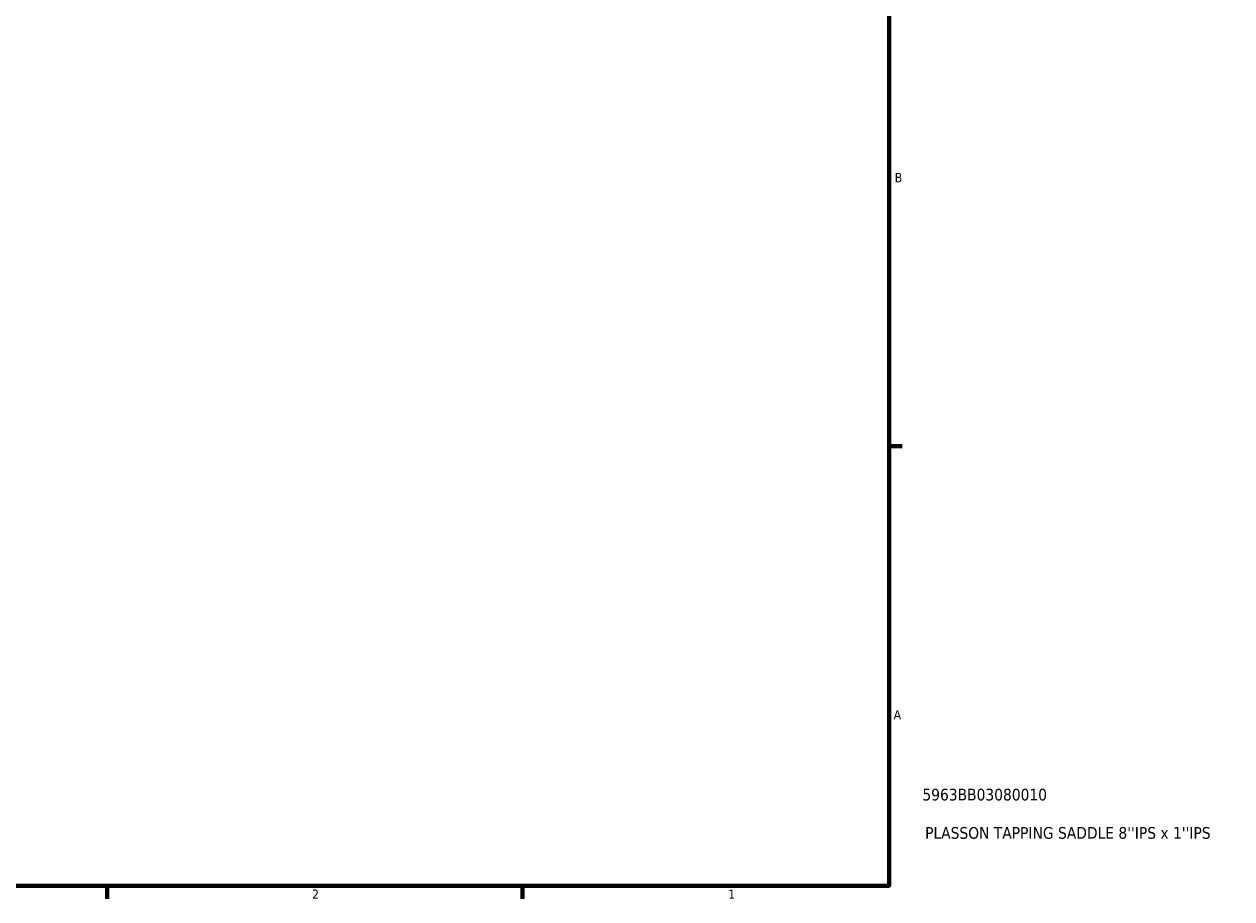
# Model space of a CAD drawing. Header units: inches. Extents: x -0.9 to 49.3, y -1.4 to 48.
# Tile 7 of 9: x 24.6 to 37, y 0.9 to 9.8. Entities that reach past the tile are written whole.
import ezdxf

# ---------------------------------------------------------------- set-up
doc = ezdxf.new("R2010")
doc.units = ezdxf.units.IN
doc.header["$MEASUREMENT"] = 0
doc.layers.add('Border (ANSI)', color=7, linetype='Continuous', lineweight=70)
doc.layers.add('Title (ANSI)', color=7, linetype='Continuous', lineweight=50)
doc.styles.add('Note Text (ANSI)', font='tahoma.ttf')
doc.styles.add('Text Style29', font='tahoma.ttf')

# ---------------------------------------------------------------- blocks, each defined once
blk = doc.blocks.new('Borders Default Border')
at = {"layer": 'Border (ANSI)'}
for p, q in [((33.5, 5.5), (33.634, 5.5)), ((25.5, 1), (25.5, 0.866)), ((29.75, 1), (29.75, 0.866))]:
    blk.add_line(p, q, dxfattribs=at)
at = {"layer": 'Border (ANSI)', "flags": 128}
blk.add_lwpolyline([(0.5, 1), (0.5, 21), (33.5, 21), (33.5, 1), (0.5, 1)], dxfattribs=at)
at = {"layer": 'Border (ANSI)', "color": 5, "true_color": 0x0000ff, "char_height": 0.0945, "attachment_point": 7, "style": 'Note Text (ANSI)'}
for s, insert in [('B', (33.558, 8.203)), ('A', (33.547, 2.703)), ('2', (27.596, 0.866)), ('1', (31.854, 0.866))]:
    blk.add_mtext(s, dxfattribs=dict(at, insert=insert))
blk = doc.blocks.new('Title Blocks ANSI - Large')
at = {"layer": 'Title (ANSI)', "color": 5, "true_color": 0x0000ff, "style": 'Text Style29'}
for tag, p in [('PART_NUMBER_001', (0.341, 0.873)), ('DESCRIPTION_001', (0.369, 0.481))]:
    blk.add_attdef(tag, p, '', height=0.12, dxfattribs=at)

msp = doc.modelspace()

# ---------------------------------------------------------------- block references
msp.add_blockref('Borders Default Border', (0, 0))
msp.add_blockref('Title Blocks ANSI - Large', (33.5, 1)).add_auto_attribs({'PART_NUMBER_001': '5963BB03080010', 'DESCRIPTION_001': "PLASSON TAPPING SADDLE 8''IPS x 1''IPS"})

doc.saveas('drawing.dxf')
